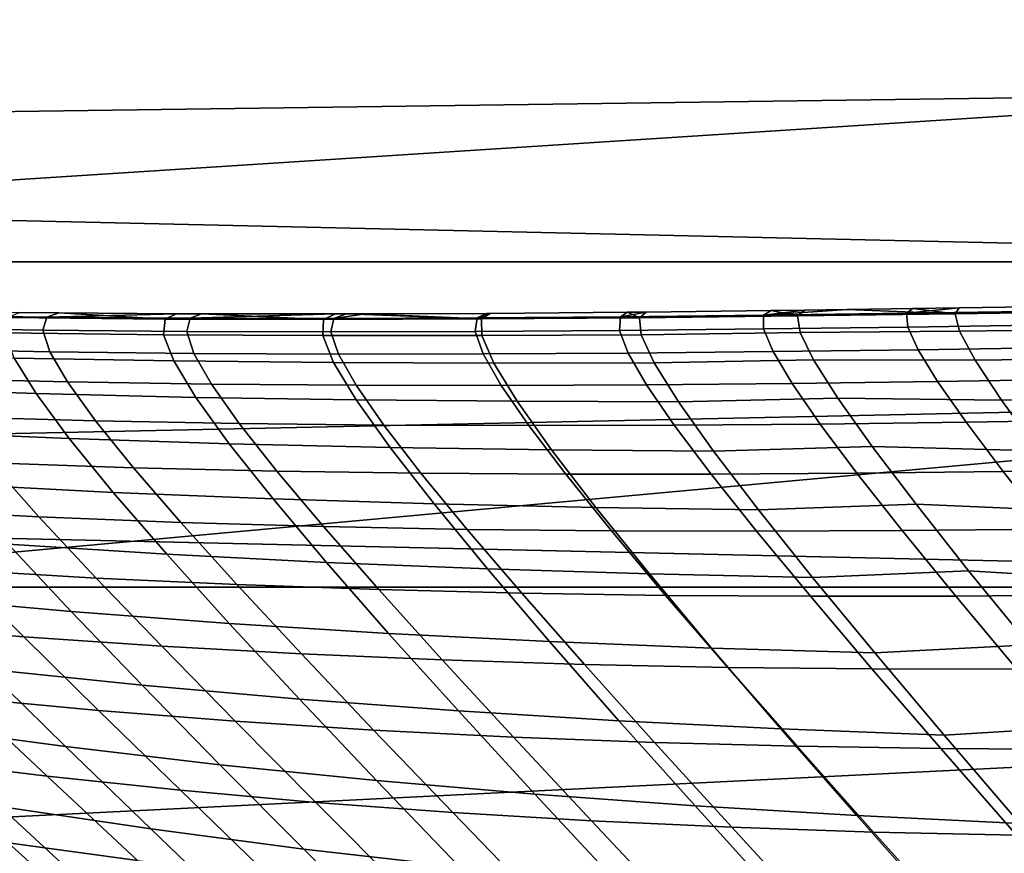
# Model space of a CAD drawing. Header units: metres. Extents: x -28 to 70, y -218 to 27.
# Tile 187 of 246: x 13.91 to 16.56, y 18.51 to 20.75. Entities that reach past the tile are written whole.
import ezdxf

# ---------------------------------------------------------------- set-up
doc = ezdxf.new("R2010")
doc.units = ezdxf.units.M
doc.layers.add('solid_10_261_002_XXX', color=7, linetype='CONTINUOUS')

msp = doc.modelspace()

# ---------------------------------------------------------------- linework, layer by layer
at = {"layer": 'solid_10_261_002_XXX'}
for points in [[(16.558117, 21.326706), (7.195333, 20.790064), (8.17672, 20.42403), (17.511431, 20.551125)], [(-18.770296, 20.097898, -5), (-17.835821, 20.931631, -5), (18.770296, 20.097898, -5)], [(-17.835821, 20.931631, -5), (17.835821, 20.931631, -5), (18.770296, 20.097898, -5)], [(17.511431, 20.551125), (8.17672, 20.42403), (9.139086, 20.011904)], [(17.511431, 20.551125), (9.139086, 20.011904), (10.080904, 19.55442), (18.428652, 19.732834)], [(-19.665449, 19.222879, -5), (-18.770296, 20.097898, -5), (19.665449, 19.222879, -5)], [(-18.770296, 20.097898, -5), (18.770296, 20.097898, -5), (19.665449, 19.222879, -5)], [(16.433895, 19.973539, 114), (16.292208, 19.959227, 114.746063), (16.675783, 19.964859, 114.732971), (16.684057, 19.977228, 114)], [(16.422764, 19.95767, 113.171913), (16.433895, 19.973539, 114), (16.684057, 19.977228, 114), (16.845499, 19.963797, 113.181068)], [(13.596948, 19.954416, 114.856979), (13.585304, 19.920591, 115.712425), (13.971586, 19.914181, 115.676865), (13.982207, 19.948849, 114.839203)], [(13.908927, 19.961245, 114), (13.596948, 19.954416, 114.856979), (13.982207, 19.948849, 114.839203), (14.01453, 19.960125, 114)], [(13.875666, 19.94792, 113.098686), (13.908927, 19.961245, 114), (14.01453, 19.960125, 114), (14.300612, 19.943899, 113.112938)], [(13.982207, 19.948849, 114.839203), (13.971586, 19.914181, 115.676865), (14.358424, 19.910593, 115.642517), (14.367601, 19.945972, 114.822044)], [(14.01453, 19.960125, 114), (13.982207, 19.948849, 114.839203), (14.329629, 19.95793, 114)], [(14.329629, 19.95793, 114), (13.982207, 19.948849, 114.839203), (14.367601, 19.945972, 114.822044), (14.397635, 19.957666, 114)], [(14.300612, 19.943899, 113.112938), (14.01453, 19.960125, 114), (14.329629, 19.95793, 114)], [(14.300612, 19.943899, 113.112938), (14.329629, 19.95793, 114), (14.397635, 19.957666, 114), (14.725611, 19.942783, 113.126404)], [(14.397635, 19.957666, 114), (14.367601, 19.945972, 114.822044), (14.757604, 19.957403, 114)], [(14.757604, 19.957403, 114), (14.367601, 19.945972, 114.822044), (14.753003, 19.945423, 114.805504), (14.786731, 19.957458, 114)], [(14.725611, 19.942783, 113.126404), (14.397635, 19.957666, 114), (14.757604, 19.957403, 114)], [(14.725611, 19.942783, 113.126404), (14.757604, 19.957403, 114), (14.786731, 19.957458, 114), (15.150493, 19.94409, 113.139061)], [(14.83869, 19.957586, 114), (14.753003, 19.945423, 114.805504), (15.138289, 19.946836, 114.789619), (15.163333, 19.959105, 114)], [(14.786731, 19.957458, 114), (14.753003, 19.945423, 114.805504), (14.83869, 19.957586, 114)], [(15.150493, 19.94409, 113.139061), (14.786731, 19.957458, 114), (14.83869, 19.957586, 114)], [(15.150493, 19.94409, 113.139061), (14.83869, 19.957586, 114), (15.163333, 19.959105, 114)], [(15.138289, 19.946836, 114.789619), (15.133144, 19.91045, 115.577637), (15.520715, 19.913174, 115.54718), (15.523335, 19.949852, 114.774406)], [(15.173791, 19.959173, 114), (15.138289, 19.946836, 114.789619), (15.523335, 19.949852, 114.774406), (15.54287, 19.962255, 114)], [(15.163333, 19.959105, 114), (15.138289, 19.946836, 114.789619), (15.173791, 19.959173, 114)], [(15.150493, 19.94409, 113.139061), (15.173791, 19.959173, 114), (15.54287, 19.962255, 114), (15.57509, 19.94733, 113.150887)], [(15.150493, 19.94409, 113.139061), (15.163333, 19.959105, 114), (15.173791, 19.959173, 114)], [(15.523335, 19.949852, 114.774406), (15.520715, 19.913174, 115.54718), (15.908219, 19.917278, 115.518097), (15.908016, 19.954102, 114.75988)], [(15.592578, 19.962759, 114), (15.523335, 19.949852, 114.774406), (15.908016, 19.954102, 114.75988), (15.928319, 19.966625, 114)], [(15.54287, 19.962255, 114), (15.523335, 19.949852, 114.774406), (15.592578, 19.962759, 114)], [(15.57509, 19.94733, 113.150887), (15.54287, 19.962255, 114), (15.592578, 19.962759, 114)], [(15.57509, 19.94733, 113.150887), (15.592578, 19.962759, 114), (15.928319, 19.966625, 114), (15.999372, 19.952578, 113.177078)], [(15.579255, 19.901781, 112.303223), (15.57509, 19.94733, 113.150887), (15.999372, 19.952578, 113.177078), (16.006344, 19.907969, 112.35537)], [(16.132835, 19.969299, 114), (15.908016, 19.954102, 114.75988), (16.292208, 19.959227, 114.746063), (16.309275, 19.971748, 114)], [(16.018572, 19.967779, 114), (15.908016, 19.954102, 114.75988), (16.132835, 19.969299, 114)], [(16.018572, 19.967779, 114), (15.928319, 19.966625, 114), (15.908016, 19.954102, 114.75988)], [(15.908016, 19.954102, 114.75988), (15.908219, 19.917278, 115.518097), (16.295502, 19.922403, 115.490425), (16.292208, 19.959227, 114.746063)], [(15.999372, 19.952578, 113.177078), (15.928319, 19.966625, 114), (16.018572, 19.967779, 114)], [(15.999372, 19.952578, 113.177078), (16.018572, 19.967779, 114), (16.132835, 19.969299, 114), (16.422764, 19.95767, 113.171913)], [(15.999372, 19.952578, 113.177078), (16.422764, 19.95767, 113.171913), (16.434776, 19.910879, 112.345001), (16.006344, 19.907969, 112.35537)], [(16.422764, 19.95767, 113.171913), (16.132835, 19.969299, 114), (16.309275, 19.971748, 114)], [(16.309275, 19.971748, 114), (16.292208, 19.959227, 114.746063), (16.433895, 19.973539, 114)], [(16.292208, 19.959227, 114.746063), (16.295502, 19.922403, 115.490425), (16.682405, 19.928177, 115.464211), (16.675783, 19.964859, 114.732971)], [(16.422764, 19.95767, 113.171913), (16.309275, 19.971748, 114), (16.433895, 19.973539, 114)], [(16.434776, 19.910879, 112.345001), (16.422764, 19.95767, 113.171913), (16.845499, 19.963797, 113.181068), (16.861895, 19.916655, 112.363167)], [(13.868932, 19.907026, 112.199448), (13.875666, 19.94792, 113.098686), (14.300612, 19.943899, 113.112938), (14.295899, 19.901585, 112.227776)], [(14.295899, 19.901585, 112.227776), (14.300612, 19.943899, 113.112938), (14.725611, 19.942783, 113.126404), (14.723415, 19.899218, 112.254555)], [(14.367601, 19.945972, 114.822044), (14.358424, 19.910593, 115.642517), (14.745662, 19.909472, 115.609428), (14.753003, 19.945423, 114.805504)], [(14.723415, 19.899218, 112.254555), (14.725611, 19.942783, 113.126404), (15.150493, 19.94409, 113.139061), (15.151271, 19.899443, 112.279724)], [(14.753003, 19.945423, 114.805504), (14.745662, 19.909472, 115.609428), (15.133144, 19.91045, 115.577637), (15.138289, 19.946836, 114.789619)], [(15.151271, 19.899443, 112.279724), (15.150493, 19.94409, 113.139061), (15.57509, 19.94733, 113.150887), (15.579255, 19.901781, 112.303223)], [(15.908219, 19.917278, 115.518097), (15.933795, 19.856182, 116.273438), (16.32345, 19.86129, 116.232056), (16.295502, 19.922403, 115.490425)], [(16.295502, 19.922403, 115.490425), (16.32345, 19.86129, 116.232056), (16.712978, 19.867245, 116.192863), (16.682405, 19.928177, 115.464211)], [(13.585304, 19.920591, 115.712425), (13.603519, 19.863632, 116.564171), (13.990059, 19.856083, 116.510963), (13.971586, 19.914181, 115.676865)], [(13.894892, 19.838772, 111.305847), (13.868932, 19.907026, 112.199448), (14.295899, 19.901585, 112.227776), (14.323347, 19.831232, 111.348091)], [(13.971586, 19.914181, 115.676865), (13.990059, 19.856083, 116.510963), (14.377582, 19.851528, 116.459572), (14.358424, 19.910593, 115.642517)], [(14.323347, 19.831232, 111.348091), (14.295899, 19.901585, 112.227776), (14.723415, 19.899218, 112.254555), (14.752857, 19.826977, 111.388)], [(14.358424, 19.910593, 115.642517), (14.377582, 19.851528, 116.459572), (14.765903, 19.849613, 116.410065), (14.745662, 19.909472, 115.609428)], [(14.752857, 19.826977, 111.388), (14.723415, 19.899218, 112.254555), (15.151271, 19.899443, 112.279724), (15.183172, 19.825542, 111.425499)], [(14.745662, 19.909472, 115.609428), (14.765903, 19.849613, 116.410065), (15.154836, 19.849987, 116.362503), (15.133144, 19.91045, 115.577637)], [(15.133144, 19.91045, 115.577637), (15.154836, 19.849987, 116.362503), (15.544194, 19.852293, 116.31694), (15.520715, 19.913174, 115.54718)], [(15.183172, 19.825542, 111.425499), (15.151271, 19.899443, 112.279724), (15.579255, 19.901781, 112.303223), (15.614042, 19.826462, 111.460495)], [(15.520715, 19.913174, 115.54718), (15.544194, 19.852293, 116.31694), (15.933795, 19.856182, 116.273438), (15.908219, 19.917278, 115.518097)], [(15.614042, 19.826462, 111.460495), (15.579255, 19.901781, 112.303223), (16.006344, 19.907969, 112.35537), (16.042368, 19.834217, 111.538109)], [(16.006344, 19.907969, 112.35537), (16.434776, 19.910879, 112.345001), (16.476452, 19.833485, 111.522644), (16.042368, 19.834217, 111.538109)], [(16.476452, 19.833485, 111.522644), (16.434776, 19.910879, 112.345001), (16.861895, 19.916655, 112.363167), (16.907497, 19.838608, 111.549629)], [(13.525672, 19.757822, 110.362617), (13.467741, 19.850067, 111.261368), (13.894892, 19.838772, 111.305847), (13.953243, 19.743511, 110.421555)], [(13.603519, 19.863632, 116.564171), (13.651369, 19.78363, 117.409973), (14.037413, 19.774637, 117.339409), (13.990059, 19.856083, 116.510963)], [(13.990059, 19.856083, 116.510963), (14.037413, 19.774637, 117.339409), (14.424873, 19.768845, 117.271271), (14.377582, 19.851528, 116.459572)], [(14.377582, 19.851528, 116.459572), (14.424873, 19.768845, 117.271271), (14.813536, 19.765909, 117.205643), (14.765903, 19.849613, 116.410065)], [(14.765903, 19.849613, 116.410065), (14.813536, 19.765909, 117.205643), (15.203186, 19.765488, 117.142601), (15.154836, 19.849987, 116.362503)], [(15.154836, 19.849987, 116.362503), (15.203186, 19.765488, 117.142601), (15.59361, 19.767239, 117.082237), (15.544194, 19.852293, 116.31694)], [(15.544194, 19.852293, 116.31694), (15.59361, 19.767239, 117.082237), (15.984591, 19.770817, 117.024628), (15.933795, 19.856182, 116.273438)], [(15.933795, 19.856182, 116.273438), (15.984591, 19.770817, 117.024628), (16.375916, 19.775873, 116.969856), (16.32345, 19.86129, 116.232056)], [(16.32345, 19.86129, 116.232056), (16.375916, 19.775873, 116.969856), (16.767374, 19.782032, 116.918007), (16.712978, 19.867245, 116.192863)], [(13.953243, 19.743511, 110.421555), (13.894892, 19.838772, 111.305847), (14.323347, 19.831232, 111.348091), (14.382671, 19.733191, 110.477509)], [(14.382671, 19.733191, 110.477509), (14.323347, 19.831232, 111.348091), (14.752857, 19.826977, 111.388), (14.813668, 19.726414, 110.53035)], [(14.813668, 19.726414, 110.53035), (14.752857, 19.826977, 111.388), (15.183172, 19.825542, 111.425499), (15.245947, 19.722736, 110.579964)], [(15.245947, 19.722736, 110.579964), (15.183172, 19.825542, 111.425499), (15.614042, 19.826462, 111.460495), (15.679217, 19.721706, 110.626244)], [(15.679217, 19.721706, 110.626244), (15.614042, 19.826462, 111.460495), (16.042368, 19.834217, 111.538109), (16.107262, 19.731604, 110.728607)], [(16.042368, 19.834217, 111.538109), (16.476452, 19.833485, 111.522644), (16.547588, 19.725792, 110.708305), (16.107262, 19.731604, 110.728607)], [(16.547588, 19.725792, 110.708305), (16.476452, 19.833485, 111.522644), (16.907497, 19.838608, 111.549629), (16.982119, 19.729946, 110.743858)], [(13.651369, 19.78363, 117.409973), (13.72788, 19.681164, 118.246674), (14.112735, 19.670422, 118.159233), (14.037413, 19.774637, 117.339409)], [(14.037413, 19.774637, 117.339409), (14.112735, 19.670422, 118.159233), (14.499446, 19.663116, 118.074829), (14.424873, 19.768845, 117.271271)], [(14.424873, 19.768845, 117.271271), (14.499446, 19.663116, 118.074829), (14.88777, 19.658915, 117.993561), (14.813536, 19.765909, 117.205643)], [(14.813536, 19.765909, 117.205643), (14.88777, 19.658915, 117.993561), (15.277463, 19.657494, 117.915535), (15.203186, 19.765488, 117.142601)], [(15.203186, 19.765488, 117.142601), (15.277463, 19.657494, 117.915535), (15.668284, 19.65852, 117.840866), (15.59361, 19.767239, 117.082237)], [(15.59361, 19.767239, 117.082237), (15.668284, 19.65852, 117.840866), (16.05999, 19.661669, 117.769653), (15.984591, 19.770817, 117.024628)], [(15.984591, 19.770817, 117.024628), (16.05999, 19.661669, 117.769653), (16.452339, 19.666599, 117.702003), (16.375916, 19.775873, 116.969856)], [(16.375916, 19.775873, 116.969856), (16.452339, 19.666599, 117.702003), (16.845093, 19.672941, 117.638031), (16.767374, 19.782032, 116.918007)], [(13.615001, 19.640543, 109.478035), (13.525672, 19.757822, 110.362617), (13.953243, 19.743511, 110.421555), (14.042493, 19.622557, 109.551186)], [(14.042493, 19.622557, 109.551186), (13.953243, 19.743511, 110.421555), (14.382671, 19.733191, 110.477509), (14.472399, 19.608833, 109.620605)], [(18.428652, 19.732834), (10.080904, 19.55442), (11.000106, 19.052479)], [(18.428652, 19.732834), (11.000106, 19.052479), (11.893956, 18.507654), (19.307802, 18.87347)], [(14.472399, 19.608833, 109.620605), (14.382671, 19.733191, 110.477509), (14.813668, 19.726414, 110.53035), (14.904395, 19.598946, 109.686127)], [(14.904395, 19.598946, 109.686127), (14.813668, 19.726414, 110.53035), (15.245947, 19.722736, 110.579964), (15.338158, 19.592476, 109.74762)], [(15.338158, 19.592476, 109.74762), (15.245947, 19.722736, 110.579964), (15.679217, 19.721706, 110.626244), (15.77336, 19.589001, 109.804909)], [(15.77336, 19.589001, 109.804909), (15.679217, 19.721706, 110.626244), (16.107262, 19.731604, 110.728607), (16.199789, 19.601461, 109.930954)], [(16.107262, 19.731604, 110.728607), (16.547588, 19.725792, 110.708305), (16.646793, 19.589321, 109.906326), (16.199789, 19.601461, 109.930954)], [(16.646793, 19.589321, 109.906326), (16.547588, 19.725792, 110.708305), (16.982119, 19.729946, 110.743858), (17.084387, 19.592188, 109.95015)], [(13.72788, 19.681164, 118.246674), (13.831621, 19.557116, 119.070557), (14.214685, 19.544323, 118.966927), (14.112735, 19.670422, 118.159233)], [(14.112735, 19.670422, 118.159233), (14.214685, 19.544323, 118.966927), (14.600048, 19.535221, 118.866936), (14.499446, 19.663116, 118.074829)], [(14.499446, 19.663116, 118.074829), (14.600048, 19.535221, 118.866936), (14.98744, 19.529499, 118.770721), (14.88777, 19.658915, 117.993561)], [(14.88777, 19.658915, 117.993561), (14.98744, 19.529499, 118.770721), (15.376591, 19.526846, 118.678406), (15.277463, 19.657494, 117.915535)], [(15.277463, 19.657494, 117.915535), (15.376591, 19.526846, 118.678406), (15.767232, 19.526953, 118.590134), (15.668284, 19.65852, 117.840866)], [(15.668284, 19.65852, 117.840866), (15.767232, 19.526953, 118.590134), (16.159094, 19.52951, 118.506035), (16.05999, 19.661669, 117.769653)], [(16.05999, 19.661669, 117.769653), (16.159094, 19.52951, 118.506035), (16.551908, 19.534195, 118.426247), (16.452339, 19.666599, 117.702003)], [(16.452339, 19.666599, 117.702003), (16.551908, 19.534195, 118.426247), (16.945412, 19.540644, 118.350883), (16.845093, 19.672941, 117.638031)], [(13.733355, 19.500137, 108.612999), (13.615001, 19.640543, 109.478035), (14.042493, 19.622557, 109.551186), (14.160291, 19.477924, 108.700066)], [(14.160291, 19.477924, 108.700066), (14.042493, 19.622557, 109.551186), (14.472399, 19.608833, 109.620605), (14.590202, 19.46026, 108.782654)], [(14.590202, 19.46026, 108.782654), (14.472399, 19.608833, 109.620605), (14.904395, 19.598946, 109.686127), (15.022729, 19.446756, 108.860565)], [(15.022729, 19.446756, 108.860565), (14.904395, 19.598946, 109.686127), (15.338158, 19.592476, 109.74762), (15.457514, 19.437016, 108.933609)], [(15.457514, 19.437016, 108.933609), (15.338158, 19.592476, 109.74762), (15.77336, 19.589001, 109.804909), (15.894197, 19.430653, 109.00161)], [(15.894197, 19.430653, 109.00161), (15.77336, 19.589001, 109.804909), (16.199789, 19.601461, 109.930954), (16.317823, 19.446011, 109.14991)], [(16.199789, 19.601461, 109.930954), (16.646793, 19.589321, 109.906326), (16.771828, 19.426458, 109.121696), (16.317823, 19.446011, 109.14991)], [(13.451124, 19.573906, 119.177696), (13.583431, 19.431757, 120.000954), (13.961154, 19.412369, 119.87793), (13.831621, 19.557116, 119.070557)], [(13.831621, 19.557116, 119.070557), (13.961154, 19.412369, 119.87793), (14.341916, 19.397226, 119.758987), (14.214685, 19.544323, 118.966927)], [(14.214685, 19.544323, 118.966927), (14.341916, 19.397226, 119.758987), (14.725422, 19.386042, 119.644302), (14.600048, 19.535221, 118.866936)], [(14.600048, 19.535221, 118.866936), (14.725422, 19.386042, 119.644302), (15.111378, 19.378529, 119.534035), (14.98744, 19.529499, 118.770721)], [(14.98744, 19.529499, 118.770721), (15.111378, 19.378529, 119.534035), (15.499488, 19.374395, 119.428337), (15.376591, 19.526846, 118.678406)], [(15.376591, 19.526846, 118.678406), (15.499488, 19.374395, 119.428337), (15.889459, 19.373358, 119.327377), (15.767232, 19.526953, 118.590134)], [(15.767232, 19.526953, 118.590134), (15.889459, 19.373358, 119.327377), (16.280996, 19.375122, 119.231323), (16.159094, 19.52951, 118.506035)], [(16.159094, 19.52951, 118.506035), (16.280996, 19.375122, 119.231323), (16.673807, 19.379391, 119.14032), (16.551908, 19.534195, 118.426247)], [(16.551908, 19.534195, 118.426247), (16.673807, 19.379391, 119.14032), (17.0676, 19.385809, 119.054527), (16.945412, 19.540644, 118.350883)], [(13.878342, 19.338531, 107.772888), (13.733355, 19.500137, 108.612999), (14.160291, 19.477924, 108.700066), (14.304269, 19.31164, 107.873528)], [(14.304269, 19.31164, 107.873528), (14.160291, 19.477924, 108.700066), (14.590202, 19.46026, 108.782654), (14.733732, 19.289597, 107.968933)], [(14.733732, 19.289597, 107.968933), (14.590202, 19.46026, 108.782654), (15.022729, 19.446756, 108.860565), (15.166341, 19.272045, 108.058868)], [(15.166341, 19.272045, 108.058868), (15.022729, 19.446756, 108.860565), (15.457514, 19.437016, 108.933609), (15.601706, 19.258631, 108.14312)], [(16.039434, 19.248997, 108.221443), (15.894197, 19.430653, 109.00161), (16.317823, 19.446011, 109.14991), (16.459213, 19.267498, 108.390274)], [(16.317823, 19.446011, 109.14991), (16.771828, 19.426458, 109.121696), (16.920429, 19.239611, 108.359413), (16.459213, 19.267498, 108.390274)], [(13.583431, 19.431757, 120.000954), (13.740399, 19.270113, 120.803841), (14.114929, 19.247833, 120.665947), (13.961154, 19.412369, 119.87793)], [(15.601706, 19.258631, 108.14312), (15.457514, 19.437016, 108.933609), (15.894197, 19.430653, 109.00161), (16.039434, 19.248997, 108.221443)], [(13.961154, 19.412369, 119.87793), (14.114929, 19.247833, 120.665947), (14.492968, 19.230049, 120.532722), (14.341916, 19.397226, 119.758987)], [(14.341916, 19.397226, 119.758987), (14.492968, 19.230049, 120.532722), (14.874199, 19.216497, 120.404366), (14.725422, 19.386042, 119.644302)], [(13.627501, 19.195053, 106.842331), (13.456341, 19.37063, 107.667236), (13.878342, 19.338531, 107.772888), (14.047475, 19.157665, 106.961861)], [(14.725422, 19.386042, 119.644302), (14.874199, 19.216497, 120.404366), (15.258305, 19.206915, 120.281067), (15.111378, 19.378529, 119.534035)], [(15.111378, 19.378529, 119.534035), (15.258305, 19.206915, 120.281067), (15.644966, 19.201038, 120.163025), (15.499488, 19.374395, 119.428337)], [(15.499488, 19.374395, 119.428337), (15.644966, 19.201038, 120.163025), (16.033867, 19.198601, 120.050415), (15.889459, 19.373358, 119.327377)], [(15.889459, 19.373358, 119.327377), (16.033867, 19.198601, 120.050415), (16.424686, 19.199343, 119.943443), (16.280996, 19.375122, 119.231323)], [(16.280996, 19.375122, 119.231323), (16.424686, 19.199343, 119.943443), (16.81711, 19.202982, 119.8423), (16.673807, 19.379391, 119.14032)], [(14.047475, 19.157665, 106.961861), (13.878342, 19.338531, 107.772888), (14.304269, 19.31164, 107.873528), (14.471964, 19.125748, 107.075684)], [(13.369699, 19.29715, 120.94622), (13.55354, 19.120306, 121.741486), (13.920231, 19.08989, 121.584732), (13.740399, 19.270113, 120.803841)], [(14.471964, 19.125748, 107.075684), (14.304269, 19.31164, 107.873528), (14.733732, 19.289597, 107.968933), (14.90055, 19.09898, 107.18351)], [(14.90055, 19.09898, 107.18351), (14.733732, 19.289597, 107.968933), (15.166341, 19.272045, 108.058868), (15.332813, 19.077044, 107.285088)], [(13.740399, 19.270113, 120.803841), (13.920231, 19.08989, 121.584732), (14.291242, 19.064449, 121.433014), (14.114929, 19.247833, 120.665947)], [(15.332813, 19.077044, 107.285088), (15.166341, 19.272045, 108.058868), (15.601706, 19.258631, 108.14312), (15.768333, 19.059624, 107.380135)], [(16.206692, 19.046402, 107.468376), (16.039434, 19.248997, 108.221443), (16.459213, 19.267498, 108.390274), (16.621738, 19.068207, 107.656036)], [(16.459213, 19.267498, 108.390274), (16.920429, 19.239611, 108.359413), (17.090248, 19.031239, 107.623367), (16.621738, 19.068207, 107.656036)], [(14.114929, 19.247833, 120.665947), (14.291242, 19.064449, 121.433014), (14.666232, 19.043749, 121.286552), (14.492968, 19.230049, 120.532722)], [(15.768333, 19.059624, 107.380135), (15.601706, 19.258631, 108.14312), (16.039434, 19.248997, 108.221443), (16.206692, 19.046402, 107.468376)], [(-20.520069, 18.307835, -5), (-19.665449, 19.222879, -5), (20.520069, 18.307835, -5)], [(-19.665449, 19.222879, -5), (19.665449, 19.222879, -5), (20.520069, 18.307835, -5)], [(14.492968, 19.230049, 120.532722), (14.666232, 19.043749, 121.286552), (15.044864, 19.027554, 121.145569), (14.874199, 19.216497, 120.404366)], [(14.874199, 19.216497, 120.404366), (15.044864, 19.027554, 121.145569), (15.426797, 19.015625, 121.010292), (15.258305, 19.206915, 120.281067)], [(13.820525, 19.002405, 106.048714), (13.627501, 19.195053, 106.842331), (14.047475, 19.157665, 106.961861), (14.238078, 18.959503, 106.181717)], [(15.258305, 19.206915, 120.281067), (15.426797, 19.015625, 121.010292), (15.811691, 19.007729, 120.880943), (15.644966, 19.201038, 120.163025)], [(15.644966, 19.201038, 120.163025), (15.811691, 19.007729, 120.880943), (16.199207, 19.00363, 120.757751), (16.033867, 19.198601, 120.050415)], [(16.033867, 19.198601, 120.050415), (16.199207, 19.00363, 120.757751), (16.589006, 19.00309, 120.640938), (16.424686, 19.199343, 119.943443)], [(16.424686, 19.199343, 119.943443), (16.589006, 19.00309, 120.640938), (16.980749, 19.005856, 120.530724), (16.81711, 19.202982, 119.8423)], [(14.238078, 18.959503, 106.181717), (14.047475, 19.157665, 106.961861), (14.471964, 19.125748, 107.075684), (14.66073, 18.922325, 106.308304)], [(13.55354, 19.120306, 121.741486), (13.758657, 18.926041, 122.512154), (14.121113, 18.892012, 122.342094), (13.920231, 19.08989, 121.584732)], [(14.66073, 18.922325, 106.308304), (14.471964, 19.125748, 107.075684), (14.90055, 19.09898, 107.18351), (15.088037, 18.890594, 106.428162)], [(13.920231, 19.08989, 121.584732), (14.121113, 18.892012, 122.342094), (14.488377, 18.863161, 122.177612), (14.291242, 19.064449, 121.433014)], [(15.088037, 18.890594, 106.428162), (14.90055, 19.09898, 107.18351), (15.332813, 19.077044, 107.285088), (15.519552, 18.864033, 106.54097)], [(15.519552, 18.864033, 106.54097), (15.332813, 19.077044, 107.285088), (15.768333, 19.059624, 107.380135), (15.954828, 18.842365, 106.646408)], [(13.624055, 18.849251, 105.135109), (13.408517, 19.0513, 105.909615), (13.820525, 19.002405, 106.048714), (14.032684, 18.794537, 105.287895)], [(14.291242, 19.064449, 121.433014), (14.488377, 18.863161, 122.177612), (14.860088, 18.839283, 122.018967), (14.666232, 19.043749, 121.286552)], [(15.954828, 18.842365, 106.646408), (15.768333, 19.059624, 107.380135), (16.206692, 19.046402, 107.468376), (16.393421, 18.825314, 106.744156)], [(16.393421, 18.825314, 106.744156), (16.206692, 19.046402, 107.468376), (16.621738, 19.068207, 107.656036), (16.803017, 18.850508, 106.948997)], [(14.666232, 19.043749, 121.286552), (14.860088, 18.839283, 122.018967), (15.235888, 18.820175, 121.866417), (15.044864, 19.027554, 121.145569)], [(15.044864, 19.027554, 121.145569), (15.235888, 18.820175, 121.866417), (15.615418, 18.805626, 121.720222), (15.426797, 19.015625, 121.010292)], [(14.032684, 18.794537, 105.287895), (13.820525, 19.002405, 106.048714), (14.238078, 18.959503, 106.181717), (14.447455, 18.746014, 105.433952)], [(15.426797, 19.015625, 121.010292), (15.615418, 18.805626, 121.720222), (15.998319, 18.795433, 121.580643), (15.811691, 19.007729, 120.880943)], [(15.811691, 19.007729, 120.880943), (15.998319, 18.795433, 121.580643), (16.38423, 18.789391, 121.447937), (16.199207, 19.00363, 120.757751)], [(16.199207, 19.00363, 120.757751), (16.38423, 18.789391, 121.447937), (16.772793, 18.787289, 121.322357), (16.589006, 19.00309, 120.640938)], [(13.401351, 18.965422, 122.687508), (13.630765, 18.758518, 123.445068), (13.98322, 18.715162, 123.256996), (13.758657, 18.926041, 122.512154)], [(14.447455, 18.746014, 105.433952), (14.238078, 18.959503, 106.181717), (14.66073, 18.922325, 106.308304), (14.867903, 18.703455, 105.572899)], [(13.758657, 18.926041, 122.512154), (13.98322, 18.715162, 123.256996), (14.341321, 18.677305, 123.07473), (14.121113, 18.892012, 122.342094)], [(14.867903, 18.703455, 105.572899), (14.66073, 18.922325, 106.308304), (15.088037, 18.890594, 106.428162), (15.293555, 18.666628, 105.704376)], [(14.121113, 18.892012, 122.342094), (14.341321, 18.677305, 123.07473), (14.704709, 18.644814, 122.898575), (14.488377, 18.863161, 122.177612)], [(15.293555, 18.666628, 105.704376), (15.088037, 18.890594, 106.428162), (15.519552, 18.864033, 106.54097), (15.723945, 18.635296, 105.828011)], [(19.307802, 18.87347), (11.893956, 18.507654), (12.761367, 17.920586), (20.146601, 17.975367)], [(15.723945, 18.635296, 105.828011), (15.519552, 18.864033, 106.54097), (15.954828, 18.842365, 106.646408), (16.158602, 18.609228, 105.943436)], [(13.85637, 18.633736, 104.395096), (13.624055, 18.849251, 105.135109), (14.032684, 18.794537, 105.287895), (14.26131, 18.573229, 104.561127)], [(14.488377, 18.863161, 122.177612), (14.704709, 18.644814, 122.898575), (15.073008, 18.61751, 122.728836), (14.860088, 18.839283, 122.018967)], [(14.860088, 18.839283, 122.018967), (15.073008, 18.61751, 122.728836), (15.445841, 18.595222, 122.565796), (15.235888, 18.820175, 121.866417)], [(16.158602, 18.609228, 105.943436), (15.954828, 18.842365, 106.646408), (16.393421, 18.825314, 106.744156), (16.597055, 18.588188, 106.050293)], [(16.597055, 18.588188, 106.050293), (16.393421, 18.825314, 106.744156), (16.803017, 18.850508, 106.948997), (17.000639, 18.616789, 106.270584)], [(15.235888, 18.820175, 121.866417), (15.445841, 18.595222, 122.565796), (15.82283, 18.577778, 122.409767), (15.615418, 18.805626, 121.720222)], [(14.26131, 18.573229, 104.561127), (14.032684, 18.794537, 105.287895), (14.447455, 18.746014, 105.433952), (14.672976, 18.519093, 104.719788)], [(15.615418, 18.805626, 121.720222), (15.82283, 18.577778, 122.409767), (16.203602, 18.564997, 122.261024), (15.998319, 18.795433, 121.580643)], [(15.998319, 18.795433, 121.580643), (16.203602, 18.564997, 122.261024), (16.587776, 18.556709, 122.119873), (16.38423, 18.789391, 121.447937)], [(16.38423, 18.789391, 121.447937), (16.587776, 18.556709, 122.119873), (16.974979, 18.552738, 121.98661), (16.772793, 18.787289, 121.322357)], [(13.630765, 18.758518, 123.445068), (13.878069, 18.535725, 124.175652), (14.225676, 18.488201, 123.97599), (13.98322, 18.715162, 123.256996)], [(14.672976, 18.519093, 104.719788), (14.447455, 18.746014, 105.433952), (14.867903, 18.703455, 105.572899), (15.090882, 18.471142, 104.870659)], [(13.98322, 18.715162, 123.256996), (14.225676, 18.488201, 123.97599), (14.579412, 18.446304, 123.782623), (14.341321, 18.677305, 123.07473)], [(13.709799, 18.478733, 103.503021), (13.458564, 18.700619, 104.222214), (13.85637, 18.633736, 104.395096), (14.103088, 18.406067, 103.689186)], [(15.090882, 18.471142, 104.870659), (14.867903, 18.703455, 105.572899), (15.293555, 18.666628, 105.704376), (15.514539, 18.429184, 105.013329)], [(14.341321, 18.677305, 123.07473), (14.579412, 18.446304, 123.782623), (14.938906, 18.409933, 123.595909), (14.704709, 18.644814, 122.898575)], [(15.514539, 18.429184, 105.013329), (15.293555, 18.666628, 105.704376), (15.723945, 18.635296, 105.828011), (15.943456, 18.393032, 105.147369)], [(14.103088, 18.406067, 103.689186), (13.85637, 18.633736, 104.395096), (14.26131, 18.573229, 104.561127), (14.504088, 18.339876, 103.867935)], [(14.704709, 18.644814, 122.898575), (14.938906, 18.409933, 123.595909), (15.303764, 18.378946, 123.416176), (15.073008, 18.61751, 122.728836)], [(15.943456, 18.393032, 105.147369), (15.723945, 18.635296, 105.828011), (16.158602, 18.609228, 105.943436), (16.377142, 18.362494, 105.272377)], [(15.073008, 18.61751, 122.728836), (15.303764, 18.378946, 123.416176), (15.673598, 18.353203, 123.243744), (15.445841, 18.595222, 122.565796)], [(16.377142, 18.362494, 105.272377), (16.158602, 18.609228, 105.943436), (16.597055, 18.588188, 106.050293), (16.815107, 18.337378, 105.387939)], [(13.536879, 18.588791, 124.381134), (13.805652, 18.354992, 125.095772), (14.141644, 18.297514, 124.879417), (13.878069, 18.535725, 124.175652)], [(14.504088, 18.339876, 103.867935), (14.26131, 18.573229, 104.561127), (14.672976, 18.519093, 104.719788), (14.912385, 18.280207, 104.038689)], [(15.445841, 18.595222, 122.565796), (15.673598, 18.353203, 123.243744), (16.048014, 18.332558, 123.078964), (15.82283, 18.577778, 122.409767)], [(15.82283, 18.577778, 122.409767), (16.048014, 18.332558, 123.078964), (16.42662, 18.316874, 122.92215), (16.203602, 18.564997, 122.261024)], [(13.593327, 18.3302, 102.611473), (13.32455, 18.557644, 103.31012), (13.709799, 18.478733, 103.503021), (13.973341, 18.245687, 102.817528)], [(16.203602, 18.564997, 122.261024), (16.42662, 18.316874, 122.92215), (16.809027, 18.306005, 122.773643), (16.587776, 18.556709, 122.119873)], [(13.878069, 18.535725, 124.175652), (14.141644, 18.297514, 124.879417), (14.484526, 18.245634, 124.669327), (14.225676, 18.488201, 123.97599)], [(14.912385, 18.280207, 104.038689), (14.672976, 18.519093, 104.719788), (15.090882, 18.471142, 104.870659), (15.327472, 18.226921, 104.200989)]]:
    msp.add_3dface(points, dxfattribs=at)

doc.saveas('drawing.dxf')
